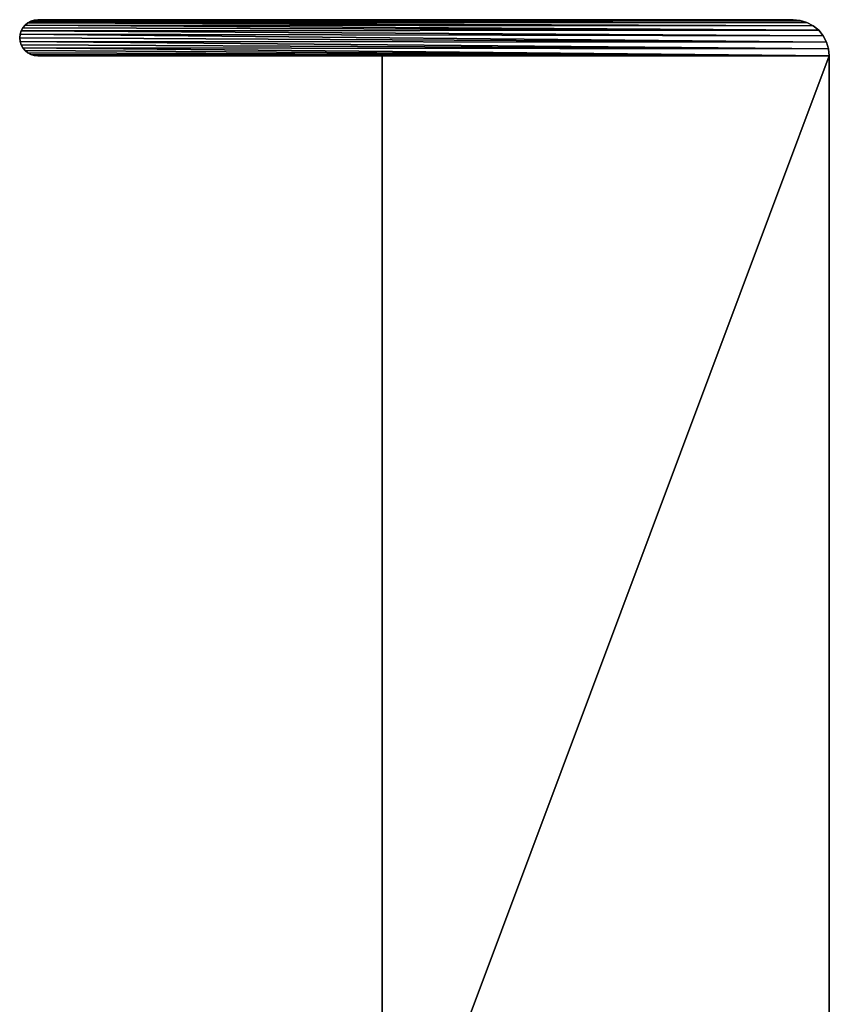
# Model space of a CAD drawing. Header units: metres. Extents: x -59 to 28, y 0 to 1680.
# Tile 115 of 115: x -34 to 0, y 1639 to 1680. Entities that reach past the tile are written whole.
import ezdxf

# ---------------------------------------------------------------- set-up
doc = ezdxf.new("R2010")
doc.units = ezdxf.units.M

msp = doc.modelspace()

# ---------------------------------------------------------------- linework, layer by layer
at = {"layer": 'ELYT3PV163'}
for points in [[(-33.280331, 1679.780273, 1500), (-33.373604, 1679.666626, 1500), (-0.43934, 1679.560669, 1500)], [(-33.373604, 1679.666626), (-33.373604, 1679.666626, 1500), (-33.280331, 1679.780273)], [(-33.373604, 1679.666626, 1500), (-33.280331, 1679.780273, 1500), (-33.280331, 1679.780273)], [(-33.373604, 1679.666626), (-33.280331, 1679.780273), (-0.43934, 1679.560669)], [(-33.166679, 1679.873657, 1500), (-33.280331, 1679.780273, 1500), (-0.666645, 1679.747192, 1500)], [(-33.280331, 1679.780273), (-33.280331, 1679.780273, 1500), (-33.166679, 1679.873657)], [(-33.280331, 1679.780273, 1500), (-33.166679, 1679.873657, 1500), (-33.166679, 1679.873657)], [(-33.280331, 1679.780273), (-33.166679, 1679.873657), (-0.666645, 1679.747192)], [(-0.666645, 1679.747192, 1500), (-33.280331, 1679.780273, 1500), (-0.43934, 1679.560669, 1500)], [(-0.43934, 1679.560669), (-33.280331, 1679.780273), (-0.666645, 1679.747192)], [(-33.166679, 1679.873657, 1500), (-0.925975, 1679.885864, 1500), (-33.037014, 1679.942871, 1500)], [(-33.166679, 1679.873657), (-33.166679, 1679.873657, 1500), (-33.037014, 1679.942871)], [(-33.166679, 1679.873657, 1500), (-33.037014, 1679.942871, 1500), (-33.037014, 1679.942871)], [(-33.037014, 1679.942871), (-0.925975, 1679.885864), (-33.166679, 1679.873657)], [(-0.925975, 1679.885864, 1500), (-33.166679, 1679.873657, 1500), (-0.666645, 1679.747192, 1500)], [(-0.666645, 1679.747192), (-33.166679, 1679.873657), (-0.925975, 1679.885864)], [(-33.037014, 1679.942871, 1500), (-1.207365, 1679.971191, 1500), (-32.896317, 1679.985596, 1500)], [(-33.037014, 1679.942871), (-33.037014, 1679.942871, 1500), (-32.896317, 1679.985596)], [(-33.037014, 1679.942871, 1500), (-32.896317, 1679.985596, 1500), (-32.896317, 1679.985596)], [(-32.896317, 1679.985596), (-1.207365, 1679.971191), (-33.037014, 1679.942871)], [(-0.925975, 1679.885864, 1500), (-1.207365, 1679.971191, 1500), (-33.037014, 1679.942871, 1500)], [(-1.207365, 1679.971191), (-0.925975, 1679.885864), (-33.037014, 1679.942871)], [(-1.207365, 1679.971191, 1500), (-1.5, 1680, 1500), (-32.896317, 1679.985596, 1500)], [(-32.896317, 1679.985596, 1500), (-1.5, 1680, 1500), (-32.75, 1680, 1500)], [(-32.896317, 1679.985596), (-32.896317, 1679.985596, 1500), (-32.75, 1680)], [(-32.896317, 1679.985596, 1500), (-32.75, 1680, 1500), (-32.75, 1680)], [(-32.75, 1680), (-1.5, 1680), (-32.896317, 1679.985596)], [(-1.5, 1680), (-1.207365, 1679.971191), (-32.896317, 1679.985596)], [(-32.75, 1680), (-32.75, 1680, 1500), (-1.5, 1680)], [(-32.75, 1680, 1500), (-1.5, 1680, 1500), (-1.5, 1680)], [(-1.5, 1680), (-1.5, 1680, 1500), (-1.207365, 1679.971191)], [(-1.5, 1680, 1500), (-1.207365, 1679.971191, 1500), (-1.207365, 1679.971191)], [(-1.207365, 1679.971191), (-1.207365, 1679.971191, 1500), (-0.925975, 1679.885864)], [(-1.207365, 1679.971191, 1500), (-0.925975, 1679.885864, 1500), (-0.925975, 1679.885864)], [(-0.925975, 1679.885864), (-0.925975, 1679.885864, 1500), (-0.666645, 1679.747192)], [(-0.925975, 1679.885864, 1500), (-0.666645, 1679.747192, 1500), (-0.666645, 1679.747192)], [(-0.666645, 1679.747192), (-0.666645, 1679.747192, 1500), (-0.43934, 1679.560669)], [(-0.666645, 1679.747192, 1500), (-0.43934, 1679.560669, 1500), (-0.43934, 1679.560669)], [(-33.485588, 1679.396362, 1500), (-33.5, 1679.25, 1500), (-0.114181, 1679.073975, 1500)], [(-33.5, 1679.25), (-33.5, 1679.25, 1500), (-33.485588, 1679.396362)], [(-33.5, 1679.25, 1500), (-33.485588, 1679.396362, 1500), (-33.485588, 1679.396362)], [(-33.5, 1679.25), (-33.485588, 1679.396362), (-0.114181, 1679.073975)], [(-33.442909, 1679.536987, 1500), (-33.485588, 1679.396362, 1500), (-0.252796, 1679.333374, 1500)], [(-33.485588, 1679.396362), (-33.485588, 1679.396362, 1500), (-33.442909, 1679.536987)], [(-33.485588, 1679.396362, 1500), (-33.442909, 1679.536987, 1500), (-33.442909, 1679.536987)], [(-33.485588, 1679.396362), (-33.442909, 1679.536987), (-0.252796, 1679.333374)], [(-0.252796, 1679.333374, 1500), (-33.485588, 1679.396362, 1500), (-0.114181, 1679.073975, 1500)], [(-0.114181, 1679.073975), (-33.485588, 1679.396362), (-0.252796, 1679.333374)], [(-0.43934, 1679.560669, 1500), (-33.373604, 1679.666626, 1500), (-33.442909, 1679.536987, 1500)], [(-33.442909, 1679.536987), (-33.442909, 1679.536987, 1500), (-33.373604, 1679.666626)], [(-33.442909, 1679.536987, 1500), (-33.373604, 1679.666626, 1500), (-33.373604, 1679.666626)], [(-33.442909, 1679.536987), (-33.373604, 1679.666626), (-0.43934, 1679.560669)], [(-0.43934, 1679.560669, 1500), (-33.442909, 1679.536987, 1500), (-0.252796, 1679.333374, 1500)], [(-0.252796, 1679.333374), (-33.442909, 1679.536987), (-0.43934, 1679.560669)], [(-0.43934, 1679.560669), (-0.43934, 1679.560669, 1500), (-0.252796, 1679.333374)], [(-0.43934, 1679.560669, 1500), (-0.252796, 1679.333374, 1500), (-0.252796, 1679.333374)], [(-0.252796, 1679.333374), (-0.252796, 1679.333374, 1500), (-0.114181, 1679.073975)], [(-0.252796, 1679.333374, 1500), (-0.114181, 1679.073975, 1500), (-0.114181, 1679.073975)], [(-0.114181, 1679.073975, 1500), (-33.5, 1679.25, 1500), (-33.485588, 1679.103638, 1500)], [(-33.485588, 1679.103638), (-33.485588, 1679.103638, 1500), (-33.5, 1679.25)], [(-33.485588, 1679.103638, 1500), (-33.5, 1679.25, 1500), (-33.5, 1679.25)], [(-33.485588, 1679.103638), (-33.5, 1679.25), (-0.114181, 1679.073975)], [(-0.114181, 1679.073975, 1500), (-33.485588, 1679.103638, 1500), (-0.028822, 1678.792603, 1500)], [(-33.485588, 1679.103638, 1500), (-33.442909, 1678.963013, 1500), (-0.028822, 1678.792603, 1500)], [(-33.442909, 1678.963013), (-33.442909, 1678.963013, 1500), (-33.485588, 1679.103638)], [(-33.442909, 1678.963013, 1500), (-33.485588, 1679.103638, 1500), (-33.485588, 1679.103638)], [(-33.442909, 1678.963013), (-33.485588, 1679.103638), (-0.028822, 1678.792603)], [(-0.028822, 1678.792603), (-33.485588, 1679.103638), (-0.114181, 1679.073975)], [(-0.028822, 1678.792603, 1500), (-33.442909, 1678.963013, 1500), (-33.373604, 1678.833374, 1500)], [(-33.373604, 1678.833374), (-33.373604, 1678.833374, 1500), (-33.442909, 1678.963013)], [(-33.373604, 1678.833374, 1500), (-33.442909, 1678.963013, 1500), (-33.442909, 1678.963013)], [(-33.373604, 1678.833374), (-33.442909, 1678.963013), (-0.028822, 1678.792603)], [(-0.114181, 1679.073975), (-0.114181, 1679.073975, 1500), (-0.028822, 1678.792603)], [(-0.114181, 1679.073975, 1500), (-0.028822, 1678.792603, 1500), (-0.028822, 1678.792603)], [(-33.373604, 1678.833374, 1500), (0, 1678.5, 1500), (-0.028822, 1678.792603, 1500)], [(-33.280331, 1678.719727, 1500), (0, 1678.5, 1500), (-33.373604, 1678.833374, 1500)], [(-33.280331, 1678.719727), (-33.280331, 1678.719727, 1500), (-33.373604, 1678.833374)], [(-33.280331, 1678.719727, 1500), (-33.373604, 1678.833374, 1500), (-33.373604, 1678.833374)], [(0, 1678.5), (-33.373604, 1678.833374), (-0.028822, 1678.792603)], [(-33.373604, 1678.833374), (0, 1678.5), (-33.280331, 1678.719727)], [(-33.166679, 1678.626343, 1500), (0, 1678.5, 1500), (-33.280331, 1678.719727, 1500)], [(-33.166679, 1678.626343), (-33.166679, 1678.626343, 1500), (-33.280331, 1678.719727)], [(-33.166679, 1678.626343, 1500), (-33.280331, 1678.719727, 1500), (-33.280331, 1678.719727)], [(-33.280331, 1678.719727), (0, 1678.5), (-33.166679, 1678.626343)], [(-33.037014, 1678.557129, 1500), (0, 1678.5, 1500), (-33.166679, 1678.626343, 1500)], [(-33.037014, 1678.557129), (-33.037014, 1678.557129, 1500), (-33.166679, 1678.626343)], [(-33.037014, 1678.557129, 1500), (-33.166679, 1678.626343, 1500), (-33.166679, 1678.626343)], [(-33.166679, 1678.626343), (0, 1678.5), (-33.037014, 1678.557129)], [(-32.896317, 1678.514404, 1500), (-32.75, 1678.5, 1500), (-33.037014, 1678.557129, 1500)], [(-32.75, 1678.5, 1500), (-18.5, 1678.5, 1500), (-33.037014, 1678.557129, 1500)], [(-18.5, 1678.5, 1500), (0, 1678.5, 1500), (-33.037014, 1678.557129, 1500)], [(-32.896317, 1678.514404), (-32.896317, 1678.514404, 1500), (-33.037014, 1678.557129)], [(-32.896317, 1678.514404, 1500), (-33.037014, 1678.557129, 1500), (-33.037014, 1678.557129)], [(-32.896317, 1678.514404), (-33.037014, 1678.557129), (-32.75, 1678.5)], [(-33.037014, 1678.557129), (-18.5, 1678.5), (-32.75, 1678.5)], [(-33.037014, 1678.557129), (0, 1678.5), (-18.5, 1678.5)], [(-32.75, 1678.5), (-32.75, 1678.5, 1500), (-32.896317, 1678.514404)], [(-32.75, 1678.5, 1500), (-32.896317, 1678.514404, 1500), (-32.896317, 1678.514404)], [(-18.5, 1678.5), (-18.5, 1678.5, 1500), (-32.75, 1678.5)], [(-18.5, 1678.5, 1500), (-32.75, 1678.5, 1500), (-32.75, 1678.5)], [(0, 1678.5, 1500), (-18.5, 1629.099976, 1500), (0, 1629.199951, 1500)], [(-18.5, 1629.099976, 1500), (0, 1678.5, 1500), (-18.5, 1678.5, 1500)], [(-18.5, 1678.5, 1500), (-18.5, 1678.5), (-18.5, 1629.099976, 1500)], [(-18.5, 1678.5), (-18.5, 1629.099976), (-18.5, 1629.099976, 1500)], [(-18.5, 1629.099976), (0, 1678.5), (0, 1629.199951)], [(-18.5, 1678.5), (0, 1678.5), (-18.5, 1629.099976)], [(-0.028822, 1678.792603), (-0.028822, 1678.792603, 1500), (0, 1678.5)], [(-0.028822, 1678.792603, 1500), (0, 1678.5, 1500), (0, 1678.5)], [(0, 1629.199951, 1500), (0, 1629.199951), (0, 1678.5, 1500)], [(0, 1629.199951), (0, 1678.5), (0, 1678.5, 1500)]]:
    msp.add_3dface(points, dxfattribs=at)

doc.saveas('drawing.dxf')
